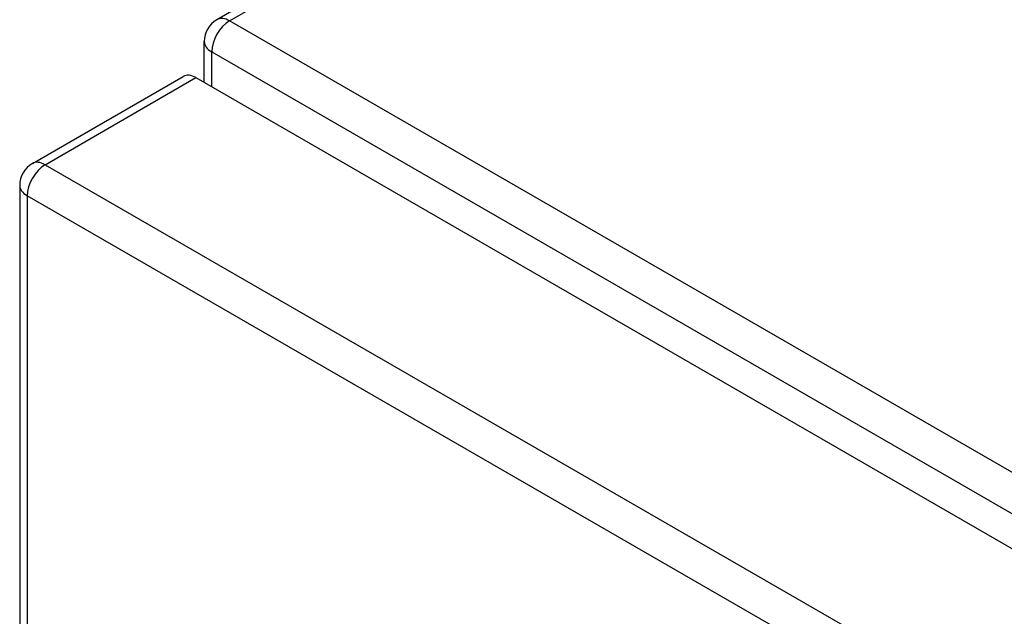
# Model space of a CAD drawing. Header units: inches. Extents: x 27 to 746, y 82 to 342.
# Tile 196 of 256: x 636.25 to 640.1, y 334.2 to 336.53. Entities that reach past the tile are written whole.
import ezdxf

# ---------------------------------------------------------------- set-up
doc = ezdxf.new("R2010")
doc.units = ezdxf.units.IN
doc.header["$MEASUREMENT"] = 0
doc.layers.add('Visible Edges(ANSI)', color=7, linetype='Continuous', lineweight=25)
doc.layers.add('Visible Tangent Edges(ANSI)', color=7, linetype='Continuous', lineweight=25)

msp = doc.modelspace()

# ---------------------------------------------------------------- linework, layer by layer
at = {"layer": 'Visible Edges(ANSI)'}
for p, q in [((643.9521, 340.533), (637.0211, 336.5314)), ((636.9716, 336.2857), (636.9716, 336.4456)), ((636.2991, 335.9685), (636.8895, 336.3094)), ((636.939, 336.3045), (687.5714, 307.0719)), ((636.2496, 335.8828), (636.2496, 311.6165))]:
    msp.add_line(p, q, dxfattribs=at)
for centre in [(637.0706, 336.4456), (636.3486, 335.8828)]:
    msp.add_arc(centre, 0.099, 120, 180, dxfattribs=at)
msp.add_ellipse((636.939, 336.2237), major_axis=(-0.0495, 0.0857), ratio=0.57735, start_param=5.497787, end_param=6.283185, dxfattribs=at)
at = {"layer": 'Visible Tangent Edges(ANSI)'}
for p, q in [((637.0706, 336.5265), (643.9789, 340.515)), ((687.8422, 307.2134), (637.0706, 336.5265)), ((637.0006, 336.4052), (687.7722, 307.0922)), ((637.0006, 336.269), (637.0006, 336.4052)), ((636.3486, 335.9636), (636.939, 336.3045)), ((636.3486, 335.9636), (686.981, 306.731)), ((686.911, 306.6097), (636.2786, 335.8424)), ((636.2786, 335.8424), (636.2786, 311.5761))]:
    msp.add_line(p, q, dxfattribs=at)
for centre, major_axis, start_param, end_param in [((637.0706, 336.4456), (-0.0495, -0.0857), 3.926991, 5.497787), ((637.0706, 336.4456), (-0.0495, 0.0857), 5.497787, 6.283185), ((637.0706, 336.4456), (-0.099, 0), 0, 0.785398), ((636.3486, 335.8828), (-0.0495, -0.0857), 3.926991, 5.497787), ((636.3486, 335.8828), (-0.0495, 0.0857), 5.497787, 6.283185), ((636.3486, 335.8828), (-0.099, 0), 0, 0.785398)]:
    msp.add_ellipse(centre, major_axis=major_axis, ratio=0.57735, start_param=start_param, end_param=end_param, dxfattribs=at)

doc.saveas('drawing.dxf')
